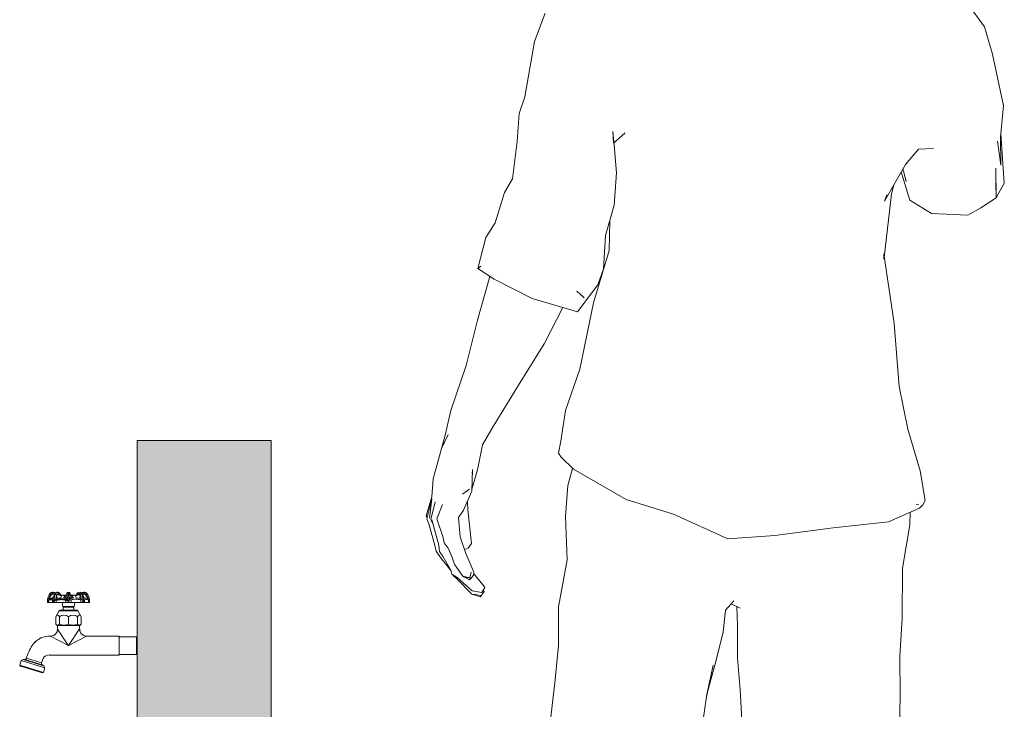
# Model space of a CAD drawing. Header units: millimetres. Extents: x -14485 to 13127, y -18923 to 3272.
# Tile 17 of 119: x 9465 to 10568, y 549 to 1321. Entities that reach past the tile are written whole.
import ezdxf

# ---------------------------------------------------------------- set-up
doc = ezdxf.new("R2010")
doc.units = ezdxf.units.MM
for name, color, linetype, lineweight in [('G-IMPT', 7, 'Continuous', 5), ('I-WALL', 7, 'Continuous', 5), ('P-SANR-FIXT', 7, 'Continuous', 5)]:
    doc.layers.add(name, color=color, linetype=linetype, lineweight=lineweight)

# ---------------------------------------------------------------- blocks, each defined once
blk = doc.blocks.new('Homem Celular - pessoa_00002_dwg-2516909-CORTE_CALÇADA')
at = {"layer": 'G-IMPT', "color": 253, "true_color": 0xaaaaaa}
for p, q in [((6786.4, 1339.6), (6805.3, 1313.5)), ((6301.4, 1296.8), (6313.5, 1328.6)), ((6814.6, 1282.9), (6805.3, 1313.5)), ((6290.4, 1234.9), (6301.4, 1296.8)), ((6814.6, 1282.9), (6826.9, 1224.9)), ((6290.4, 1234.9), (6284.2, 1216.2)), ((6826.9, 1224.9), (6823.4, 1189.9)), ((6282.1, 1184.8), (6284.2, 1216.2)), ((6389.8, 1182.9), (6389, 1196)), ((6390.8, 1180.8), (6389, 1196)), ((6389.8, 1182.9), (6402.7, 1194.4)), ((6401.9, 1194.5), (6402.7, 1194.4)), ((6827.7, 1138.2), (6823.8, 1193.6)), ((6282.1, 1184.8), (6276.7, 1143.2)), ((6390.8, 1180.8), (6393.2, 1149.8)), ((6823.9, 1158.2), (6819.9, 1185.4)), ((6823.4, 1189.9), (6823.9, 1158.2)), ((6731.4, 1176.5), (6716.8, 1159.1)), ((6748.4, 1176.9), (6731.4, 1176.5)), ((6693.5, 1118), (6716.8, 1159.1)), ((6390.8, 1113.6), (6393.2, 1149.8)), ((6712.1, 1150.8), (6722, 1119.1)), ((6714.1, 1154.3), (6714.8, 1151.5)), ((6717.9, 1139.9), (6714.8, 1151.5)), ((6818, 1155), (6818.4, 1121.6)), ((6267.9, 1127.8), (6276.7, 1143.2)), ((6703.9, 1136.3), (6701.4, 1126.4)), ((6717.4, 1142.2), (6717.9, 1139.9)), ((6818.3, 1138.9), (6818.4, 1121.6)), ((6818.4, 1121.6), (6827.7, 1138.2)), ((6257.3, 1093.9), (6267.9, 1127.8)), ((6693.2, 1054.9), (6701.4, 1126.4)), ((6693.5, 1118), (6696.2, 1125.1)), ((6746.2, 1104.1), (6722, 1119.1)), ((6818.4, 1121.6), (6801.5, 1110.7)), ((6381.1, 1079.7), (6390.8, 1113.6)), ((6746.2, 1104.1), (6786.9, 1102.2)), ((6801.5, 1110.7), (6786.9, 1102.2)), ((6246.7, 1077.3), (6257.3, 1093.9)), ((6385, 1062.9), (6385.7, 1095.8)), ((6246.7, 1077.3), (6238, 1042.6)), ((6378.6, 1042.3), (6381.1, 1079.7)), ((6385, 1062.9), (6367.3, 1004.2)), ((6692.8, 1053.2), (6692.6, 1059)), ((6692.6, 1059), (6704.4, 980.8)), ((6238, 1042.6), (6241.4, 1045.1)), ((6238, 1042.6), (6239.8, 1043.4)), ((6256.2, 1030.5), (6238, 1042.6)), ((6372.3, 1024.1), (6378.6, 1042.3)), ((6237.4, 984.6), (6251.5, 1033.6)), ((6256.2, 1030.5), (6298.7, 1008.8)), ((6357.1, 1009.6), (6348.7, 1017.3)), ((6372.3, 1024.1), (6349.5, 993.9)), ((6298.7, 1008.8), (6349.5, 993.9)), ((6357.1, 1009.6), (6351.8, 1014.7)), ((6367.3, 1004.2), (6352.3, 929.9)), ((6312.1, 958), (6333.2, 998.7)), ((6224.9, 933.9), (6237.4, 984.6)), ((6704.4, 980.8), (6709.8, 910.4)), ((6283.4, 911.8), (6312.1, 958)), ((6224.9, 933.9), (6207.5, 883.5)), ((6336.2, 883.5), (6352.3, 929.9)), ((6255, 865.5), (6283.4, 911.8)), ((6719.7, 862.6), (6709.8, 910.4)), ((6207.5, 883.5), (6201.3, 855.9)), ((6330.7, 849.1), (6336.2, 883.5)), ((6255, 865.5), (6243.1, 844.9)), ((6719.7, 862.6), (6733.6, 816)), ((6204.5, 856.4), (6197.3, 840.8)), ((6201.3, 855.9), (6197.3, 840.8)), ((6204.5, 856.4), (6198.8, 844.6)), ((6197.3, 840.8), (6187.8, 807)), ((6197.3, 840.8), (6198.8, 844.6)), ((6243.1, 844.9), (6237.5, 816.8)), ((6330.7, 849.1), (6328.4, 835.5)), ((6328.4, 835.5), (6331.4, 831)), ((6345.1, 817.6), (6331.4, 831)), ((6231.9, 817.5), (6231, 793.1)), ((6237.5, 816.8), (6231.1, 795.2)), ((6231.9, 817.5), (6231.6, 812.9)), ((6338.9, 799.3), (6344.1, 818.6)), ((6403.9, 783.8), (6345.1, 817.6)), ((6186.2, 786.6), (6187.8, 807)), ((6733.6, 816), (6739.1, 782.5)), ((6228.5, 795.1), (6220.8, 789.8)), ((6338.9, 799.3), (6336.1, 764.7)), ((6186.2, 786.6), (6180.1, 765.4)), ((6186.3, 784.3), (6180.6, 762)), ((6183.7, 762.7), (6186.3, 784.3)), ((6231, 793.1), (6221.8, 771.9)), ((6403.9, 783.8), (6457.2, 767.1)), ((6190.1, 781.2), (6185.4, 761.3)), ((6189.4, 777.3), (6190.1, 781.2)), ((6198.5, 778), (6191.9, 762.2)), ((6226.3, 780.8), (6226.3, 782.1)), ((6226.3, 780.8), (6226.8, 772)), ((6698.1, 758.7), (6732.8, 774.1)), ((6729, 778.2), (6732, 778.5)), ((6736.5, 777.8), (6732.8, 774.1)), ((6739.1, 782.5), (6736.5, 777.8)), ((6181, 763.7), (6180.1, 765.4)), ((6183.1, 756.4), (6180.6, 762)), ((6188, 755.6), (6185.4, 761.3)), ((6192.4, 760.8), (6191.9, 762.2)), ((6221.8, 771.9), (6216.4, 763.6)), ((6218, 741.9), (6216.4, 763.6)), ((6230.9, 734.4), (6226.8, 772)), ((6337.9, 716), (6336.1, 764.7)), ((6457.2, 767.1), (6518.1, 739.6)), ((6721.8, 755.4), (6722.3, 769.5)), ((6189.5, 733.8), (6183.1, 756.4)), ((6186.4, 760.8), (6194.1, 732.5)), ((6186.4, 760.8), (6188, 755.6)), ((6198.8, 742.2), (6192.4, 760.8)), ((6636, 751.8), (6570.7, 743.5)), ((6636, 751.8), (6698.1, 758.7)), ((6713.8, 706.7), (6721.8, 755.4)), ((6198.8, 742.2), (6200.2, 735.2)), ((6218, 741.9), (6224.5, 723.3)), ((6518.1, 739.6), (6570.7, 743.5)), ((6191.4, 725.8), (6189.5, 733.8)), ((6195.1, 725.5), (6194.1, 732.5)), ((6204.6, 729), (6200.2, 735.2)), ((6204.6, 729), (6208.7, 719.9)), ((6226.9, 729), (6223.5, 727.8)), ((6226.9, 729), (6230.9, 734.4)), ((6196.1, 718.6), (6191.4, 725.8)), ((6199.1, 719.3), (6195.1, 725.5)), ((6196.1, 718.6), (6207.9, 703.8)), ((6199.1, 719.3), (6207.8, 704.6)), ((6208.7, 719.9), (6210.2, 715.3)), ((6224.5, 723.3), (6233.3, 702.3)), ((6205.3, 708.7), (6202.7, 710.5)), ((6212.2, 710.5), (6210.2, 715.3)), ((6221.1, 697.7), (6212.2, 710.5)), ((6328.4, 663.4), (6337.9, 716)), ((6713.3, 650.8), (6713.8, 706.7)), ((6207.8, 704.6), (6208.9, 700)), ((6214.8, 696.4), (6208.9, 700)), ((6210, 699.4), (6210.3, 698.4)), ((6214.5, 694.8), (6210.3, 698.4)), ((6231.5, 681.5), (6214.8, 696.4)), ((6221.1, 697.7), (6228.4, 693.7)), ((6221.1, 697.7), (6222.8, 696.8)), ((6221.1, 697.7), (6228.9, 695.8)), ((6222.8, 696.8), (6228.9, 695.8)), ((6228.4, 693.7), (6230.5, 702.4)), ((6231.2, 696.4), (6228.4, 693.7)), ((6228.4, 693.7), (6228.9, 695.8)), ((6230.5, 702.4), (6228.9, 695.8)), ((6231.2, 696.4), (6233.5, 699.6)), ((6233.5, 699.6), (6233.3, 702.3)), ((6233.7, 700), (6245, 686.3)), ((6231.2, 677.7), (6214.5, 694.8)), ((6243, 680.5), (6245.6, 685)), ((6245, 686.3), (6245.6, 685)), ((6234, 677.2), (6231.2, 677.7)), ((6234.8, 677.1), (6231.2, 677.7)), ((6231.2, 677.7), (6240.9, 674.5)), ((6242.4, 679.6), (6231.5, 681.5)), ((6241.4, 676), (6234.8, 677.1)), ((6241.4, 676), (6237.2, 676.7)), ((6240.9, 674.5), (6245.1, 680.7)), ((6242.4, 679.6), (6243, 680.5)), ((6243.9, 682.1), (6245.1, 680.7)), ((6328.4, 663.4), (6328.2, 620.1)), ((6515.3, 659.8), (6524.6, 670)), ((6521.6, 666.7), (6531.6, 661.8)), ((6528.7, 642.6), (6528.2, 663.4)), ((6530.3, 662.6), (6531.6, 661.8)), ((6512.8, 635.5), (6515.3, 659.8)), ((6713.3, 650.8), (6710.6, 607.8)), ((6528.9, 606.3), (6528.7, 642.6)), ((6512.8, 635.5), (6504.4, 602)), ((6328.2, 620.1), (6324.1, 578.1)), ((6710.6, 607.8), (6711, 564.5)), ((6501.4, 598.2), (6493.8, 560.5)), ((6504.4, 602), (6494.6, 565)), ((6501.4, 598.2), (6494.6, 565)), ((6528.9, 606.3), (6531.8, 570.4)), ((6314.8, 500.3), (6324.1, 578.1)), ((6489.1, 529.3), (6494.6, 565)), ((6493.8, 560.5), (6494.6, 565)), ((6531.8, 570.4), (6533.5, 537.1)), ((6711, 564.5), (6709.8, 487.6))]:
    blk.add_line(p, q, dxfattribs=at)
blk = doc.blocks.new('Homem Celular - Homem Celular-2517031-CORTE_CALÇADA')
blk.add_blockref('Homem Celular - pessoa_00002_dwg-2516909-CORTE_CALÇADA', (0, 0))
blk = doc.blocks.new('TORNEIRA DE JARDIM COM BICO PARA MANGUEIRA - 1130_BC_Cromado-2213981-CORTE_CALÇADA')
at = {"layer": 'P-SANR-FIXT', "true_color": 0xf4f4f4}
h = blk.add_hatch(color=7, dxfattribs=at)
h.paths.add_polyline_path([(5796.6, 668.2), (5796.1, 668.2), (5796.1, 668.2)])
h.paths.add_polyline_path([(5797.6, 668.2), (5797.3, 668.2), (5797.3, 668.2)])
blk.add_hatch(color=7, dxfattribs=at).paths.add_polyline_path([(5794.2, 632.8), (5794, 633.1), (5794, 632.9)])
at = {"layer": 'P-SANR-FIXT'}
for p, q in [((5759.3, 677), (5758.2, 677.8)), ((5758.6, 672.6), (5758.6, 674.2)), ((5758.6, 672.6), (5760.3, 673.1)), ((5761.4, 673.4), (5762.3, 674.2)), ((5763.4, 668.2), (5763.4, 673.2)), ((5766, 672.6), (5766, 674.2)), ((5766, 673.3), (5766.7, 673.8)), ((5766, 672.6), (5768.3, 673.1)), ((5766.8, 679.7), (5766.2, 679.6)), ((5766.8, 679.7), (5766.3, 679.6)), ((5766.7, 673.8), (5766.3, 675.3)), ((5769.4, 676.7), (5767.3, 676.7)), ((5767.4, 677.4), (5769.1, 677.4)), ((5768.3, 673.1), (5769.5, 673.2)), ((5771.4, 675.9), (5769.5, 676.1)), ((5769.5, 673.2), (5770.6, 673.4)), ((5769.9, 676.5), (5771.6, 676.3)), ((5770.6, 673.4), (5771.4, 675.9)), ((5771.6, 676.3), (5773.5, 676.2)), ((5773.5, 676.2), (5775.5, 676.2)), ((5775.6, 675.9), (5773.6, 673.4)), ((5775.9, 673.8), (5775.4, 673.1)), ((5775.5, 676.2), (5777.5, 676.5)), ((5777.5, 676.1), (5775.6, 675.9)), ((5775.6, 675.9), (5775.9, 673.8)), ((5778.8, 677.7), (5778.7, 671.3)), ((5778.9, 679.7), (5778.8, 677.7)), ((5779.7, 679.7), (5779.9, 677.6)), ((5779.9, 677.6), (5780, 671.2)), ((5781.2, 676.7), (5781, 678.5)), ((5781.2, 676.5), (5783.2, 676.2)), ((5783.1, 675.9), (5781.2, 676.1)), ((5784.5, 676.4), (5782.7, 676.5)), ((5783.1, 675.9), (5782.8, 673.8)), ((5782.8, 673.8), (5783.3, 673.1)), ((5783.1, 676.4), (5784.4, 676.4)), ((5785, 673.4), (5783.1, 675.9)), ((5783.2, 676.2), (5785.2, 676.2)), ((5785.2, 676.2), (5787, 676.3)), ((5787, 676.3), (5788.8, 676.5)), ((5789.2, 676.1), (5787.3, 675.9)), ((5787.3, 675.9), (5788, 673.4)), ((5788, 673.4), (5789.2, 673.2)), ((5789.2, 673.2), (5790.4, 673.1)), ((5791.4, 676.7), (5789.3, 676.7)), ((5789.7, 677.4), (5791.3, 677.4)), ((5790.4, 673.1), (5792.7, 672.6)), ((5792.4, 675.3), (5792, 673.8)), ((5792, 673.8), (5792.7, 673.3)), ((5795.3, 673.2), (5795.3, 668.2)), ((5796.3, 674.2), (5797.4, 673.3)), ((5798.6, 673.1), (5800.1, 672.6)), ((5799.4, 677), (5800.5, 677.8)), ((5800.1, 674.2), (5800.1, 672.6)), ((5755.9, 671.2), (5755.9, 668.2)), ((5755.9, 671.2), (5755.9, 668.2)), ((5755.9, 668.2), (5772.4, 668.2)), ((5755.9, 668.2), (5802.8, 668.2)), ((5757, 670.7), (5757.9, 671)), ((5757, 668.2), (5757, 670.7)), ((5758.2, 671.8), (5757.2, 671.5)), ((5757.3, 671.7), (5758.6, 672.6)), ((5757.9, 671), (5758.8, 671.3)), ((5759.1, 672.1), (5758.2, 671.8)), ((5759.9, 672.3), (5759.1, 672.1)), ((5761.4, 670.9), (5761.4, 668.2)), ((5762.5, 668.2), (5762.5, 670.9)), ((5763, 670.9), (5763, 668.2)), ((5765.1, 671.7), (5766, 672.6)), ((5767, 671.8), (5765.5, 671.5)), ((5765.7, 670.7), (5767.1, 671)), ((5765.7, 668.2), (5765.7, 670.7)), ((5768.6, 672.1), (5767, 671.8)), ((5767.1, 671), (5768.6, 671.3)), ((5770.1, 672.3), (5768.6, 672.1)), ((5768.6, 671.3), (5770, 671.4)), ((5770, 671.4), (5771.4, 671.5)), ((5771.6, 672.3), (5770.1, 672.3)), ((5771.4, 671.5), (5772.8, 671.4)), ((5773, 672.3), (5771.6, 672.3)), ((5772.4, 668.2), (5772.9, 663.6)), ((5772.9, 663.6), (5772.4, 668.2)), ((5772.8, 671.4), (5774, 671.3)), ((5772.9, 663.7), (5785.8, 663.7)), ((5772.9, 663.6), (5775.3, 663.6)), ((5785.8, 663.6), (5772.9, 663.6)), ((5774.4, 672.1), (5773, 672.3)), ((5775.9, 663), (5773.4, 663)), ((5773.4, 663), (5773.4, 659.5)), ((5779.4, 663), (5773.4, 663)), ((5773.4, 663), (5773.4, 659.5)), ((5774, 671.3), (5775.2, 671)), ((5775.6, 671.8), (5774.4, 672.1)), ((5775.2, 671), (5776.3, 670.7)), ((5775.3, 663.6), (5775.9, 663)), ((5776.8, 671.5), (5775.6, 671.8)), ((5776.3, 670.7), (5776.3, 668.2)), ((5779, 668.2), (5779, 670.9)), ((5779, 668.2), (5779.7, 668.2)), ((5785.4, 663), (5779.4, 663)), ((5779.7, 670.9), (5779.7, 668.2)), ((5782.4, 671.2), (5783.5, 671.6)), ((5782.4, 668.2), (5782.4, 671.2)), ((5782.8, 663), (5783, 663.7)), ((5785.4, 663), (5782.8, 663)), ((5783, 663.7), (5785.8, 663.7)), ((5783.5, 671.6), (5784.7, 671.8)), ((5784.7, 671.8), (5785.9, 672)), ((5785.4, 659.5), (5785.4, 663)), ((5785.4, 659.5), (5785.4, 663)), ((5785.8, 663.7), (5786.4, 668.2)), ((5786.4, 668.2), (5785.8, 663.6)), ((5785.9, 672), (5787.3, 672)), ((5786.4, 668.2), (5802.8, 668.2)), ((5787.3, 672), (5788.7, 672)), ((5788.7, 672), (5790.1, 671.8)), ((5790.1, 671.8), (5791.6, 671.6)), ((5791.6, 671.6), (5793, 671.2)), ((5792.7, 672.6), (5793.5, 671.8)), ((5793, 671.2), (5793, 668.2)), ((5795.7, 668.2), (5795.7, 670.9)), ((5796.2, 670.9), (5796.2, 668.2)), ((5797.3, 668.2), (5797.3, 671.4)), ((5799.9, 671.8), (5800.7, 671.6)), ((5800.1, 672.6), (5801.4, 671.7)), ((5800.7, 671.6), (5801.7, 671.2)), ((5801.7, 671.2), (5801.7, 668.2)), ((5802.8, 668.2), (5802.8, 671.4)), ((5802.8, 668.2), (5802.8, 671.4)), ((5769, 659), (5765.1, 652.2)), ((5765.1, 652.2), (5769, 659)), ((5765.1, 652.2), (5765.1, 644)), ((5765.1, 652.2), (5765.1, 644)), ((5769, 659), (5789.7, 659)), ((5769.3, 644), (5769.3, 652.2)), ((5773.4, 659.5), (5769.9, 659.5)), ((5788.9, 659.5), (5769.9, 659.5)), ((5779.3, 644), (5779.3, 652.2)), ((5788.9, 659.5), (5785.4, 659.5)), ((5789.5, 652.2), (5789.5, 644)), ((5793.6, 652.2), (5789.7, 659)), ((5789.7, 659), (5793.6, 652.2)), ((5793.6, 644), (5793.6, 652.2)), ((5793.6, 652.2), (5793.6, 644)), ((5765.1, 644), (5767.1, 642)), ((5766.7, 642.4), (5765.1, 644)), ((5791.7, 642.4), (5767.1, 642.4)), ((5767.1, 642.4), (5767.1, 638.6)), ((5767.1, 642), (5767.1, 638.6)), ((5791.7, 642), (5793.6, 644)), ((5791.7, 638.6), (5791.7, 642.4)), ((5791.7, 638.6), (5791.7, 642)), ((5791.8, 638.3), (5791.8, 642.2)), ((5793.6, 644), (5792.1, 642.4)), ((5758.7, 630.6), (5757.2, 630.6)), ((5759.1, 630.6), (5779.4, 620)), ((5779.4, 619.7), (5767.1, 638.3)), ((5779.4, 620), (5791.7, 638.6)), ((5779.4, 620), (5799.7, 630.6)), ((5835.3, 630.6), (5799.7, 630.6)), ((5799.7, 630.6), (5836, 630.6)), ((5836, 629.9), (5835.3, 630.6)), ((5836, 609.4), (5836, 630.6)), ((5855.4, 629.9), (5836, 629.9)), ((5836, 629.9), (5855.4, 629.9)), ((5856.4, 628.9), (5855.4, 629.9)), ((5856.4, 628.9), (5855.4, 629.9)), ((5855.4, 629.9), (5855.4, 610.1)), ((5738.3, 619.4), (5737.9, 618.7)), ((5739.9, 621.6), (5738.7, 619.9)), ((5738.7, 619.9), (5739.9, 621.6)), ((5742.4, 624.3), (5741.6, 623.4)), ((5741.8, 623.6), (5742.4, 624.3)), ((5746.5, 627.3), (5747.3, 627.9)), ((5747.3, 627.9), (5746.6, 627.3)), ((5757.7, 609.4), (5835.3, 609.4)), ((5836, 609.4), (5757.7, 609.4)), ((5835.3, 609.4), (5836, 610.1)), ((5836, 610.1), (5855.4, 610.1)), ((5855.4, 610.1), (5836, 610.1)), ((5855.4, 610.1), (5856.4, 611.1)), ((5855.4, 610.1), (5856.4, 611.1)), ((5726.2, 603.1), (5724.7, 598)), ((5724.7, 598), (5726.2, 603.1)), ((5724.7, 598), (5725.4, 597)), ((5725.4, 597), (5724.7, 598)), ((5751.4, 589.8), (5724.7, 598)), ((5725.4, 597), (5737.8, 593.2)), ((5725.4, 597), (5737.8, 593.2)), ((5728.4, 604.4), (5726.2, 603.1)), ((5728.4, 604.4), (5726.2, 603.1)), ((5726.2, 603.1), (5752.9, 594.9)), ((5730.5, 604.3), (5728.4, 604.4)), ((5730.5, 604.3), (5728.4, 604.4)), ((5751.8, 597.2), (5728.4, 604.4)), ((5750, 598.3), (5730.5, 604.3)), ((5749.2, 600.6), (5732.3, 605.8)), ((5749.2, 600.6), (5750.9, 605.5)), ((5750.9, 605.5), (5749.2, 600.6)), ((5751.8, 597.2), (5750, 598.3)), ((5751.8, 597.2), (5750, 598.3)), ((5752.9, 594.9), (5751.8, 597.2)), ((5752.9, 594.9), (5751.8, 597.2)), ((5737.8, 593.2), (5750.2, 589.4)), ((5737.8, 593.2), (5750.2, 589.4)), ((5750.2, 589.4), (5751.4, 589.8)), ((5750.2, 589.4), (5751.4, 589.8)), ((5751.4, 589.8), (5752.9, 594.9)), ((5752.9, 594.9), (5751.4, 589.8))]:
    blk.add_line(p, q, dxfattribs=at)
at = {"layer": 'P-SANR-FIXT', "flags": 128}
for points in [[(5769.1, 679.1), (5768.6, 679.4), (5767.9, 679.6), (5767.3, 679.7)], [(5767.3, 679.7), (5767.8, 679.6), (5768.3, 679.5), (5768.8, 679.2), (5769.1, 679.1)], [(5779, 679.7), (5779, 679.7), (5779, 679.7), (5779, 679.7), (5779, 679.7), (5779, 679.7), (5779, 679.7), (5779, 679.7), (5778.9, 679.7), (5778.9, 679.7), (5778.9, 679.7), (5778.9, 679.7), (5778.9, 679.7), (5778.9, 679.7), (5778.8, 679.7), (5778.8, 679.7), (5778.8, 679.7), (5778.8, 679.7), (5778.8, 679.7), (5778.8, 679.6), (5778.8, 679.6), (5778.8, 679.6), (5778.8, 679.6), (5778.7, 679.6), (5778.7, 679.6), (5778.7, 679.6), (5778.7, 679.6), (5778.7, 679.6), (5778.7, 679.6), (5778.7, 679.6), (5778.7, 679.6), (5778.7, 679.6), (5778.7, 679.6), (5778.7, 679.6), (5778.7, 679.6), (5778.7, 679.6), (5778.7, 679.6), (5778.7, 679.6), (5778.7, 679.6), (5778.7, 679.6), (5778.7, 679.6), (5778.7, 679.6), (5778.7, 679.6), (5778.7, 679.6), (5778.7, 679.6), (5778.7, 679.6), (5778.7, 679.6), (5778.7, 679.6), (5778.7, 679.6), (5778.7, 679.6), (5778.7, 679.6), (5778.7, 679.6), (5778.7, 679.6), (5778.6, 679.6), (5778.6, 679.6), (5778.6, 679.6), (5778.6, 679.6), (5778.6, 679.6), (5778.6, 679.6), (5778.6, 679.6), (5778.6, 679.6), (5778.6, 679.6), (5778.6, 679.6), (5778.6, 679.6), (5778.6, 679.6), (5778.6, 679.6), (5778.6, 679.6), (5778.6, 679.6), (5778.6, 679.6), (5778.6, 679.6), (5778.6, 679.6), (5778.6, 679.6), (5778.6, 679.6), (5778.6, 679.6), (5778.6, 679.6), (5778.6, 679.6), (5778.6, 679.6), (5778.6, 679.6), (5778.6, 679.6), (5778.6, 679.6), (5778.6, 679.6), (5778.6, 679.6), (5778.6, 679.6), (5778.6, 679.6), (5778.6, 679.6), (5778.5, 679.6), (5778.5, 679.6), (5778.5, 679.6), (5778.5, 679.6), (5778.5, 679.6), (5778.5, 679.6), (5778.5, 679.6), (5778.5, 679.6), (5778.5, 679.6), (5778.5, 679.6), (5778.5, 679.6), (5778.5, 679.6), (5778.5, 679.6), (5778.5, 679.6), (5778.5, 679.6), (5778.5, 679.6), (5778.5, 679.6), (5778.5, 679.6), (5778.5, 679.6), (5778.5, 679.6), (5778.5, 679.6), (5778.5, 679.6), (5778.5, 679.6), (5778.5, 679.6), (5778.5, 679.6), (5778.5, 679.6), (5778.5, 679.5), (5778.5, 679.5), (5778.5, 679.5), (5778.5, 679.5), (5778.5, 679.5), (5778.5, 679.5), (5778.5, 679.5), (5778.5, 679.5), (5778.5, 679.5), (5778.5, 679.5), (5778.4, 679.5), (5778.4, 679.5), (5778.4, 679.5), (5778.4, 679.5), (5778.4, 679.5), (5778.4, 679.5), (5778.4, 679.5), (5778.4, 679.5), (5778.4, 679.5), (5778.4, 679.5), (5778.4, 679.5), (5778.1, 679.3), (5777.9, 679.1), (5777.8, 678.9), (5777.8, 678.8), (5777.7, 678.7), (5777.6, 678.2), (5777.6, 677.6), (5777.5, 677.1)], [(5779, 679.7), (5779, 679.7), (5779, 679.7), (5779, 679.7), (5779, 679.7), (5779, 679.7), (5779, 679.7), (5779, 679.7), (5778.9, 679.7), (5778.9, 679.7), (5778.9, 679.7), (5778.9, 679.7), (5778.9, 679.7), (5778.9, 679.7), (5778.8, 679.7), (5778.8, 679.7), (5778.8, 679.7), (5778.8, 679.7), (5778.8, 679.7), (5778.8, 679.7), (5778.8, 679.7), (5778.8, 679.7), (5778.8, 679.7), (5778.8, 679.6), (5778.8, 679.6), (5778.8, 679.6), (5778.8, 679.6), (5778.8, 679.6), (5778.8, 679.6), (5778.8, 679.6), (5778.8, 679.6), (5778.7, 679.6), (5778.7, 679.6), (5778.7, 679.6), (5778.7, 679.6), (5778.7, 679.6), (5778.7, 679.6), (5778.7, 679.6), (5778.7, 679.6), (5778.7, 679.6), (5778.7, 679.6), (5778.7, 679.6), (5778.7, 679.6), (5778.7, 679.6), (5778.7, 679.6), (5778.7, 679.6), (5778.7, 679.6), (5778.7, 679.6), (5778.7, 679.6), (5778.7, 679.6), (5778.7, 679.6), (5778.7, 679.6), (5778.7, 679.6), (5778.7, 679.6), (5778.7, 679.6), (5778.7, 679.6), (5778.7, 679.6), (5778.7, 679.6), (5778.7, 679.6), (5778.7, 679.6), (5778.7, 679.6), (5778.6, 679.6), (5778.6, 679.6), (5778.6, 679.6), (5778.6, 679.6), (5778.6, 679.6), (5778.6, 679.6), (5778.6, 679.6), (5778.6, 679.6), (5778.6, 679.6), (5778.6, 679.6), (5778.6, 679.6), (5778.6, 679.6), (5778.6, 679.6), (5778.6, 679.6), (5778.6, 679.6), (5778.6, 679.6), (5778.6, 679.6), (5778.6, 679.6), (5778.6, 679.6), (5778.6, 679.6), (5778.6, 679.6), (5778.6, 679.6), (5778.6, 679.6), (5778.6, 679.6), (5778.6, 679.6), (5778.6, 679.6), (5778.6, 679.6), (5778.6, 679.6), (5778.6, 679.6), (5778.6, 679.6), (5778.6, 679.6), (5778.6, 679.6), (5778.5, 679.6), (5778.5, 679.6), (5778.5, 679.6), (5778.5, 679.6), (5778.5, 679.6), (5778.5, 679.6), (5778.5, 679.6), (5778.5, 679.6), (5778.5, 679.6), (5778.5, 679.6), (5778.5, 679.6), (5778.5, 679.6), (5778.5, 679.6), (5778.5, 679.6), (5778.5, 679.6), (5778.5, 679.6), (5778.5, 679.6), (5778.5, 679.6), (5778.5, 679.6), (5778.5, 679.6), (5778.5, 679.6), (5778.5, 679.6), (5778.5, 679.6), (5778.5, 679.6), (5778.5, 679.6), (5778.5, 679.6), (5778.5, 679.6), (5778.5, 679.5), (5778.5, 679.5), (5778.5, 679.5), (5778.5, 679.5), (5778.5, 679.5), (5778.5, 679.5), (5778.5, 679.5), (5778.5, 679.5), (5778.5, 679.5), (5778.4, 679.5), (5778.4, 679.5), (5778.4, 679.5), (5778.4, 679.5), (5778.4, 679.5), (5778.4, 679.5), (5778.4, 679.5), (5778.4, 679.5), (5778.4, 679.5), (5778.4, 679.5), (5778.4, 679.5), (5778.4, 679.5), (5778.1, 679.3), (5777.9, 679.1), (5777.8, 678.9), (5777.8, 678.8), (5777.7, 678.5), (5777.6, 678)], [(5779.9, 679.7), (5779.9, 679.7), (5779.9, 679.7), (5779.9, 679.7), (5779.9, 679.6), (5779.9, 679.6), (5779.9, 679.6), (5779.9, 679.6), (5779.9, 679.6), (5779.9, 679.6), (5779.9, 679.6), (5779.9, 679.6), (5779.9, 679.6), (5779.9, 679.6), (5779.9, 679.6), (5780, 679.6), (5780, 679.6), (5780, 679.6), (5780, 679.6), (5780, 679.6), (5780, 679.6), (5780, 679.6), (5780, 679.6), (5780, 679.6), (5780, 679.6), (5780, 679.6), (5780, 679.6), (5780, 679.6), (5780, 679.6), (5780, 679.6), (5780, 679.6), (5780, 679.6), (5780, 679.6), (5780, 679.6), (5780, 679.6), (5780, 679.6), (5780, 679.6), (5780, 679.6), (5780, 679.6), (5780, 679.6), (5780, 679.6), (5780, 679.6), (5780, 679.6), (5780, 679.6), (5780, 679.6), (5780.1, 679.6), (5780.1, 679.6), (5780.1, 679.6), (5780.1, 679.6), (5780.1, 679.6), (5780.1, 679.6), (5780.1, 679.6), (5780.1, 679.6), (5780.1, 679.6), (5780.1, 679.6), (5780.1, 679.6), (5780.1, 679.6), (5780.1, 679.6), (5780.1, 679.6), (5780.1, 679.6), (5780.1, 679.6), (5780.1, 679.6), (5780.1, 679.6), (5780.1, 679.6), (5780.1, 679.6), (5780.1, 679.6), (5780.1, 679.6), (5780.1, 679.6), (5780.1, 679.6), (5780.1, 679.6), (5780.1, 679.6), (5780.1, 679.6), (5780.1, 679.6), (5780.1, 679.6), (5780.1, 679.6), (5780.1, 679.6), (5780.1, 679.6), (5780.1, 679.6), (5780.2, 679.6), (5780.2, 679.6), (5780.2, 679.6), (5780.2, 679.6), (5780.2, 679.6), (5780.2, 679.6), (5780.2, 679.6), (5780.2, 679.6), (5780.2, 679.6), (5780.2, 679.6), (5780.2, 679.6), (5780.2, 679.6), (5780.2, 679.6), (5780.2, 679.6), (5780.2, 679.6), (5780.2, 679.6), (5780.2, 679.6), (5780.2, 679.6), (5780.2, 679.6), (5780.2, 679.6), (5780.2, 679.6), (5780.2, 679.6), (5780.2, 679.6), (5780.2, 679.5), (5780.2, 679.5), (5780.2, 679.5), (5780.2, 679.5), (5780.2, 679.5), (5780.2, 679.5), (5780.2, 679.5), (5780.2, 679.5), (5780.2, 679.5), (5780.2, 679.5), (5780.2, 679.5), (5780.2, 679.5), (5780.2, 679.5), (5780.3, 679.5), (5780.3, 679.5), (5780.3, 679.5), (5780.3, 679.5), (5780.3, 679.5), (5780.3, 679.5), (5780.3, 679.5), (5780.3, 679.5), (5780.6, 679.3), (5780.8, 679.1), (5780.9, 678.9), (5780.9, 678.8), (5781, 678.5), (5781.1, 678), (5781.1, 677.6), (5781.1, 677.1)], [(5779.9, 679.7), (5779.9, 679.6), (5779.9, 679.6), (5779.9, 679.6), (5779.9, 679.6), (5779.9, 679.6), (5779.9, 679.6), (5779.9, 679.6), (5780, 679.6), (5780, 679.6), (5780, 679.6), (5780, 679.6), (5780, 679.6), (5780, 679.6), (5780, 679.6), (5780, 679.6), (5780, 679.6), (5780, 679.6), (5780, 679.6), (5780, 679.6), (5780, 679.6), (5780, 679.6), (5780, 679.6), (5780, 679.6), (5780, 679.6), (5780, 679.6), (5780, 679.6), (5780, 679.6), (5780, 679.6), (5780, 679.6), (5780, 679.6), (5780, 679.6), (5780, 679.6), (5780, 679.6), (5780, 679.6), (5780, 679.6), (5780, 679.6), (5780, 679.6), (5780.1, 679.6), (5780.1, 679.6), (5780.1, 679.6), (5780.1, 679.6), (5780.1, 679.6), (5780.1, 679.6), (5780.1, 679.6), (5780.1, 679.6), (5780.1, 679.6), (5780.1, 679.6), (5780.1, 679.6), (5780.1, 679.6), (5780.1, 679.6), (5780.1, 679.6), (5780.1, 679.6), (5780.1, 679.6), (5780.1, 679.6), (5780.1, 679.6), (5780.1, 679.6), (5780.1, 679.6), (5780.1, 679.6), (5780.1, 679.6), (5780.1, 679.6), (5780.1, 679.6), (5780.1, 679.6), (5780.1, 679.6), (5780.1, 679.6), (5780.1, 679.6), (5780.1, 679.6), (5780.1, 679.6), (5780.1, 679.6), (5780.1, 679.6), (5780.1, 679.6), (5780.2, 679.6), (5780.2, 679.6), (5780.2, 679.6), (5780.2, 679.6), (5780.2, 679.6), (5780.2, 679.6), (5780.2, 679.6), (5780.2, 679.6), (5780.2, 679.6), (5780.2, 679.6), (5780.2, 679.6), (5780.2, 679.6), (5780.2, 679.6), (5780.2, 679.6), (5780.2, 679.6), (5780.2, 679.6), (5780.2, 679.6), (5780.2, 679.6), (5780.2, 679.6), (5780.2, 679.6), (5780.2, 679.6), (5780.2, 679.6), (5780.2, 679.5), (5780.2, 679.5), (5780.2, 679.5), (5780.2, 679.5), (5780.2, 679.5), (5780.2, 679.5), (5780.2, 679.5), (5780.2, 679.5), (5780.2, 679.5), (5780.2, 679.5), (5780.2, 679.5), (5780.2, 679.5), (5780.2, 679.5), (5780.2, 679.5), (5780.3, 679.5), (5780.3, 679.5), (5780.3, 679.5), (5780.3, 679.5), (5780.3, 679.5), (5780.3, 679.5), (5780.3, 679.5), (5780.6, 679.3), (5780.8, 679.1), (5780.9, 678.9), (5780.9, 678.8)], [(5791.8, 638.6), (5791.8, 639.5), (5791.8, 640.5), (5791.8, 641.5)], [(5791.8, 641.5), (5791.8, 640.5), (5791.8, 639.5), (5791.8, 638.6)]]:
    blk.add_lwpolyline(points, dxfattribs=at)
at = {"layer": 'P-SANR-FIXT'}
for centre, radius, start, end in [((5768.4, 670.6), 12.5, 144.8221, 177.2201), ((5768.4, 670.6), 12.5, 144.8221, 177.2201), ((5768.4, 670.6), 11.2, 144.8721, 173.9105), ((5768.4, 670.6), 11.2, 144.8721, 173.9098), ((5762, 674.9), 4.77, 100.4758, 143.1726), ((5762, 674.9), 4.77, 100.4758, 143.1726), ((5768.4, 670.6), 10.5, 144.9472, 159.7504), ((5762, 675.1), 3.32, 63.0642, 144.8721), ((5762, 675), 2.64, 88.6468, 143.8449), ((5761.7, 668.7), 4.69, 94.3182, 107.8725), ((5762, 674.7), 4.94, 57.4279, 100.4758), ((5762, 674.7), 4.94, 57.4279, 100.4758), ((5774.8, 671), 12.8, 142.2122, 177.2217), ((5762, 674.9), 2.78, 64.0774, 88.481), ((5778.4, 671.1), 15.1, 153.9195, 178.0805), ((5763, 670.9), 7.16, 61.7826, 86.2174), ((5769, 672.3), 7.94, 114.2169, 123.3586), ((5769, 672.3), 7.94, 114.2169, 123.3586), ((5768.7, 675.8), 4.41, 116.0805, 153.9195), ((5785.6, 669.8), 20.6, 159.427, 174.573), ((5767.1, 676.6), 3.16, 7.6299, 114.2169), ((5767.1, 676.6), 3.16, 7.6299, 114.2169), ((5768.3, 676.3), 2.06, 20.573, 159.427), ((5774.3, 689.9), 13.5, 252.4354, 283.9837), ((5774.3, 689.9), 13.5, 252.4354, 283.9837), ((5772.6, 658), 15.4, 71.881, 86.2863), ((5968.6, 670.8), 191.2, 178.2418, 179.7582), ((5786.6, 676.8), 9.08, 167.264, 180.0049), ((5787.1, 676.7), 9.56, 167.4953, 181.5457), ((5779.3, 673.8), 3.96, 63.1291, 116.8709), ((5779.2, 678.1), 1.58, 97.4644, 152.5356), ((5779.2, 678.1), 1.58, 97.4644, 152.5356), ((5779.4, 677.2), 2.46, 65.7343, 100.0129), ((5779.4, 677.2), 2.46, 65.7343, 100.0129), ((5779.7, 678.4), 1.32, 4.6323, 58.2412), ((5779.7, 678.4), 1.32, 4.6323, 58.2412), ((5765, 676.2), 16.2, 1.1159, 8.1488), ((5784.4, 689.7), 13.4, 256.0505, 287.6862), ((5784.4, 689.7), 13.4, 256.0505, 287.6862), ((5923.7, 679.1), 142.5, 181.0616, 182.9384), ((5786, 658), 15.4, 93.7136, 107.9677), ((5790.9, 677.1), 2.46, 108.0498, 183.9502), ((5790.9, 677.1), 2.46, 108.0498, 183.9502), ((5790.5, 676.6), 1.74, 107.97, 182.03), ((5790.5, 676.4), 1.31, 17.2523, 162.7477), ((5790.5, 676.5), 1.88, 20.03, 107.97), ((5791.6, 675), 4.71, 71.9502, 108.0498), ((5791.6, 675), 4.71, 71.9502, 108.0498), ((5786.1, 673.3), 6.62, 354.044, 31.546), ((5790.4, 676), 3.96, 22.1952, 67.8048), ((5771.3, 669.4), 22.4, 5.97, 20.03), ((5794, 675.9), 1.89, 68.2976, 150.4303), ((5792.2, 676.8), 2.74, 48.4074, 71.9502), ((5792.2, 676.8), 2.74, 48.4074, 71.9502), ((5796.7, 674.7), 4.95, 79.804, 122.7015), ((5796.7, 674.7), 4.95, 79.804, 122.7015), ((5783.7, 671.8), 12.6, 355.8431, 34.4025), ((5776.9, 670.5), 18.5, 1.8572, 22.1952), ((5826.4, 693.6), 35, 204.3425, 206.4723), ((5796.6, 674.9), 3.47, 37.2433, 115.9285), ((5777.4, 670.3), 19.4, 2.5601, 23.4399), ((5796.6, 674.8), 2.86, 39.2252, 115.4878), ((5796.8, 667.5), 5.89, 72.1276, 84.5624), ((5796.7, 674.9), 4.77, 36.8833, 79.804), ((5796.7, 674.9), 4.77, 36.8833, 79.804), ((5790.3, 670.6), 10.5, 20.2492, 35.0531), ((5790.3, 670.6), 11.2, 6.0897, 35.1107), ((5790.3, 670.6), 12.5, 3.1037, 35.2012), ((5790.3, 670.6), 12.5, 3.1037, 35.2012), ((5807.8, 586.5), 99, 120.6384, 121.6022), ((5751.8, 687.1), 17.2, 283.5798, 287.4184), ((5759.7, 668.4), 2.98, 54.7926, 106.6182), ((5760.4, 670), 2.33, 46.2081, 101.0953), ((5765.1, 669.4), 1.99, 106.2286, 141.5546), ((5764.6, 676.3), 5.69, 259.0418, 280.9582), ((5764.3, 675.9), 4.56, 272.5499, 284.7385), ((5777.2, 670.7), 0.942, 119.549, 180), ((5777.8, 677.6), 7.08, 257.9786, 274.0214), ((5776.9, 670.3), 1.17, 50.6983, 95.4176), ((5776.2, 669.2), 2.51, 34.428, 55.572), ((5778.9, 670.7), 0.707, 113.2208, 191.97), ((5779.3, 671.5), 0.701, 193.6576, 338.7165), ((5781.2, 674.5), 3.47, 249.6873, 290.3127), ((5780.6, 671.8), 0.742, 270, 0), ((5798.8, 705), 34.2, 260.1642, 264.7743), ((5795.5, 674.2), 3.1, 231.9918, 268.7731), ((5796.1, 673.1), 2.26, 271.0748, 301.3222), ((5799.1, 668.8), 3.08, 74.3454, 124.2442), ((5804.3, 679.5), 8.41, 249.3299, 259.7322), ((5802.3, 672.8), 1.61, 249.9042, 290.0958), ((5767.1, 652.2), 1.74, 53.8024, 150.1976), ((5759.4, 645.3), 12.1, 35.0976, 43.7025), ((5769.9, 658.5), 0.997, 90, 150.0011), ((5769.9, 658.5), 0.997, 90, 150.0008), ((5774.3, 646.1), 7.92, 50.6, 129.4), ((5784.4, 646.3), 7.78, 49.4955, 130.5045), ((5788.9, 658.5), 0.997, 30, 90), ((5788.9, 658.5), 0.997, 29.9992, 90), ((5792.3, 651.2), 3.03, 109.708, 160.292), ((5791.8, 652.7), 1.41, 39.3541, 109.708), ((5767.1, 645.3), 2.4, 213.4508, 295.0269), ((5776.1, 633.1), 12.9, 121.7699, 128.2301), ((5774.3, 655.5), 12.5, 246.3797, 293.6203), ((5784.4, 654.5), 11.7, 244.3252, 295.6748), ((5792.5, 646.6), 4.01, 221.0005, 248.5688), ((5791.1, 646.3), 3.45, 268.2922, 316.9492), ((5757.9, 608.1), 22.5, 87.0547, 142.9394), ((5757.9, 608.1), 22.5, 87.0547, 142.9394), ((5759.1, 638.6), 8, 270, 0), ((5759.1, 638.6), 8, 270, 0), ((5799.7, 638.6), 8, 180.0546, 269.859), ((5799.7, 638.6), 8, 180.0546, 269.859), ((5784.4, 590.9), 54.2, 147.5672, 164.056), ((5784.4, 590.9), 54.2, 147.5672, 164.056), ((5757.7, 601.7), 7.78, 90, 150.0682), ((5757.7, 601.7), 7.78, 90, 150.0682), ((5730.2, 606.5), 2.22, 278.533, 341.1277), ((5730.2, 606.5), 2.22, 278.533, 341.1277), ((5751.1, 600), 2, 162.8802, 238.1017), ((5751.1, 600), 2, 162.9133, 238.1017)]:
    blk.add_arc(centre, radius, start, end, dxfattribs=at)
for points in [[(5758.2, 677.8), (5757.5, 676.8), (5756.4, 674.7), (5755.9, 672.3), (5755.9, 671.2)], [(5755.9, 671.2), (5755.9, 672.4), (5756.4, 674.7), (5757.5, 676.8), (5758.2, 677.8)], [(5766, 679.5), (5766.4, 679.7), (5767.2, 679.7), (5768, 679.4), (5768.4, 679.2)], [(5768.4, 679.2), (5768, 679.4), (5767.2, 679.7), (5766.4, 679.7), (5766, 679.5)], [(5766.5, 679.5), (5766.9, 679.7), (5767.3, 679.7), (5767.6, 679.6)], [(5768.7, 679.2), (5768.4, 679.4), (5767.6, 679.7), (5766.9, 679.7), (5766.5, 679.5)], [(5767.6, 679.6), (5768, 679.6), (5768.4, 679.4), (5768.7, 679.2)], [(5768.4, 679.2), (5768.3, 679.2), (5768.1, 679.2), (5768, 679.1)], [(5768, 679.1), (5768.1, 679.2), (5768.3, 679.2), (5768.4, 679.2)], [(5768.7, 679.2), (5768.8, 679.2), (5769, 679.1), (5769.3, 678.9), (5769.3, 678.6), (5769.3, 678.5)], [(5769.3, 678.5), (5769.3, 678.6), (5769.3, 678.9), (5769, 679.1), (5768.8, 679.2), (5768.7, 679.2)], [(5777.7, 678.3), (5777.7, 678.4), (5777.7, 678.4), (5777.7, 678.3)], [(5777.7, 678.3), (5777.7, 678.4), (5777.7, 678.4), (5777.7, 678.3)], [(5777.9, 678.5), (5778, 678.6), (5778.2, 678.9), (5778.5, 679), (5778.6, 679.1)], [(5778.6, 679.1), (5778.5, 679), (5778.2, 678.9), (5778, 678.6), (5777.9, 678.5)], [(5779, 679.6), (5779, 679.7), (5779, 679.7), (5779, 679.5)], [(5779, 679.5), (5779, 679.7), (5779, 679.7), (5779, 679.6)], [(5789.7, 679.1), (5789.6, 679), (5789.4, 678.9), (5789.4, 678.6), (5789.3, 678.5)], [(5789.3, 678.5), (5789.4, 678.6), (5789.4, 678.9), (5789.6, 679), (5789.7, 679.1)], [(5791.9, 679.7), (5792.1, 679.7), (5792.4, 679.6), (5792.7, 679.5)], [(5792.7, 679.5), (5792.4, 679.6), (5792.1, 679.7), (5791.9, 679.7)], [(5802.8, 671.2), (5802.8, 672.4), (5802.3, 674.7), (5801.2, 676.8), (5800.5, 677.8)], [(5800.5, 677.8), (5801.2, 676.8), (5802.3, 674.7), (5802.8, 672.3), (5802.8, 671.2)], [(5749, 628.7), (5749.3, 628.9), (5749.6, 629), (5750, 629.1)], [(5750, 629.1), (5749.6, 629), (5749.3, 628.9), (5749, 628.7)], [(5762.8, 631.4), (5763.2, 631.6), (5763.7, 631.9), (5764.1, 632.3)], [(5764.7, 632.8), (5765.3, 633.5), (5765.9, 634.3), (5766.3, 635.2)], [(5766.5, 635.6), (5766.8, 636.5), (5767, 637.5), (5767, 638.5)], [(5791.7, 638.3), (5791.7, 637.5), (5791.8, 636.7), (5792, 636)], [(5794.2, 632.8), (5793.5, 633.5), (5792.3, 635.3), (5791.9, 637.4), (5791.9, 638.4)], [(5796.3, 631.3), (5795.6, 631.6), (5795, 632.1), (5794.4, 632.6)], [(5798.4, 630.6), (5798, 630.6), (5797.7, 630.7), (5797.3, 630.9)], [(5746.3, 627.3), (5746.6, 627.5), (5747, 627.7), (5747.3, 627.9)], [(5747.3, 627.9), (5747, 627.7), (5746.6, 627.5), (5746.3, 627.3)]]:
    blk.add_open_spline(points, degree=3, dxfattribs=at)
for points, knots in [([(5758.6, 678.3), (5758.9, 678.5), (5759.5, 679.1), (5760.7, 679.6), (5761.6, 679.7), (5762, 679.7)], [0.1139381, 0.1139381, 0.1139381, 0.1139381, 0.25, 0.5, 0.6716555, 0.6716555, 0.6716555, 0.6716555]), ([(5762, 679.7), (5761.6, 679.7), (5760.7, 679.6), (5759.5, 679.1), (5758.9, 678.5), (5758.6, 678.3)], [0.3275278, 0.3275278, 0.3275278, 0.3275278, 0.5, 0.75, 0.8861937, 0.8861937, 0.8861937, 0.8861937]), ([(5800.5, 677.8), (5800.2, 678.2), (5799.4, 679), (5798, 679.6), (5797.1, 679.7), (5796.7, 679.7)], [0, 0, 0, 0, 0.25, 0.5, 0.6716555, 0.6716555, 0.6716555, 0.6716555]), ([(5796.7, 679.7), (5797.1, 679.7), (5798, 679.6), (5799.4, 679), (5800.2, 678.2), (5800.5, 677.8)], [0.3275278, 0.3275278, 0.3275278, 0.3275278, 0.5, 0.75, 1, 1, 1, 1]), ([(5778.4, 671), (5778.4, 671.1), (5778.5, 671.2), (5778.6, 671.2), (5778.7, 671.2)], [0.4375, 0.4375, 0.4375, 0.4375, 0.625, 1, 1, 1, 1]), ([(5780, 671.2), (5780.1, 671.2), (5780.1, 671.3), (5780.2, 671.1), (5780.3, 671.1)], [0, 0, 0, 0, 0.28125, 0.5, 0.5, 0.5, 0.5]), ([(5783, 663.6), (5783.3, 663.6), (5783.7, 663.6), (5784.1, 663.6), (5784.4, 663.6), (5784.8, 663.6), (5785.2, 663.6), (5785.6, 663.6), (5785.8, 663.6), (5785.8, 663.6)], [0.6875, 0.6875, 0.6875, 0.6875, 0.75, 0.765625, 0.78125, 0.8125, 0.875, 0.9375, 1, 1, 1, 1]), ([(5785.8, 663.6), (5785.8, 663.6), (5785.6, 663.6), (5785.2, 663.6), (5784.8, 663.6), (5784.4, 663.6), (5784.1, 663.6), (5783.7, 663.6), (5783.3, 663.6), (5783, 663.6)], [0, 0, 0, 0, 0.0625, 0.125, 0.1875, 0.21875, 0.234375, 0.25, 0.3125, 0.3125, 0.3125, 0.3125]), ([(5773.2, 659.5), (5773, 659.5), (5772.7, 659.5), (5772.4, 659.5), (5772, 659.5), (5771.4, 659.5), (5770.7, 659.5), (5770.1, 659.5), (5769.9, 659.5), (5769.9, 659.5)], [0.7222819, 0.7222819, 0.7222819, 0.7222819, 0.75, 0.765625, 0.78125, 0.8125, 0.875, 0.9375, 1, 1, 1, 1]), ([(5769.9, 659.5), (5769.9, 659.5), (5770.1, 659.5), (5770.7, 659.5), (5771.4, 659.5), (5772, 659.5), (5772.4, 659.5), (5772.7, 659.5), (5773, 659.5), (5773.2, 659.5)], [0, 0, 0, 0, 0.0625, 0.125, 0.1875, 0.21875, 0.234375, 0.25, 0.2777181, 0.2777181, 0.2777181, 0.2777181]), ([(5788.9, 659.5), (5788.8, 659.5), (5788.6, 659.5), (5788, 659.5), (5787.3, 659.5), (5786.8, 659.5), (5786.4, 659.5), (5786, 659.5), (5785.7, 659.5), (5785.5, 659.5)], [0, 0, 0, 0, 0.0625, 0.125, 0.1875, 0.21875, 0.234375, 0.25, 0.2777181, 0.2777181, 0.2777181, 0.2777181]), ([(5785.5, 659.5), (5785.7, 659.5), (5786, 659.5), (5786.4, 659.5), (5786.8, 659.5), (5787.3, 659.5), (5788, 659.5), (5788.6, 659.5), (5788.8, 659.5), (5788.9, 659.5)], [0.7222819, 0.7222819, 0.7222819, 0.7222819, 0.75, 0.765625, 0.78125, 0.8125, 0.875, 0.9375, 1, 1, 1, 1]), ([(5736, 615.4), (5736.4, 616.3), (5737, 617.4), (5737.7, 618.5), (5737.9, 618.7)], [0.1582502, 0.1582502, 0.1582502, 0.1582502, 0.25, 0.2714463, 0.2714463, 0.2714463, 0.2714463]), ([(5737.9, 618.7), (5737.7, 618.5), (5737, 617.4), (5736.4, 616.3), (5736, 615.4)], [0.7285537, 0.7285537, 0.7285537, 0.7285537, 0.75, 0.8417498, 0.8417498, 0.8417498, 0.8417498])]:
    blk.add_open_spline(points, degree=3, knots=knots, dxfattribs=at)

msp = doc.modelspace()

# ---------------------------------------------------------------- hatches: boundary and pattern name
at = {"layer": 'I-WALL', "true_color": 0xc0c0c0}
msp.add_hatch(color=9, dxfattribs=at).paths.add_polyline_path([(9596.731, -150), (9746.731, -150), (9746.731, 850), (9596.731, 850), (9596.731, -39.465)])

# ---------------------------------------------------------------- linework, layer by layer
at = {"layer": 'I-WALL'}
for p, q in [((9596.731, -150), (9596.731, 850)), ((9746.731, 850), (9596.731, 850)), ((9746.731, 850), (9746.731, -150))]:
    msp.add_line(p, q, dxfattribs=at)

# ---------------------------------------------------------------- block references
at = {"layer": 'G-IMPT', "color": 253, "true_color": 0xaaaaaa}
msp.add_blockref('Homem Celular - Homem Celular-2517031-CORTE_CALÇADA', (3740.319, 0), dxfattribs=at)
at = {"layer": 'P-SANR-FIXT'}
msp.add_blockref('TORNEIRA DE JARDIM COM BICO PARA MANGUEIRA - 1130_BC_Cromado-2213981-CORTE_CALÇADA', (3740.319, 0), dxfattribs=at)

doc.saveas('drawing.dxf')
